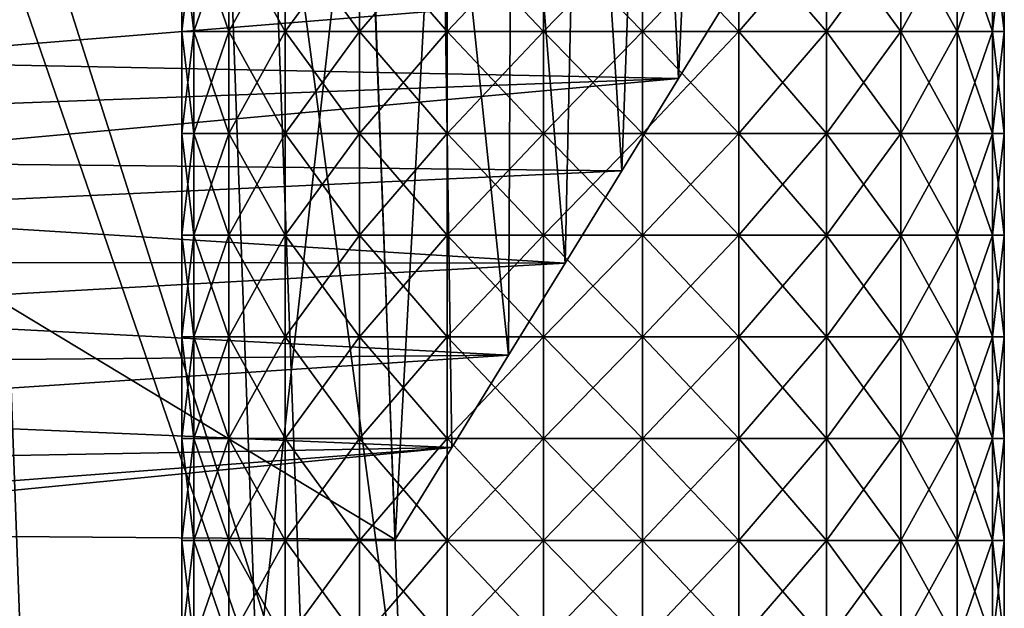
# Model space of a CAD drawing. Header units: millimetres. Extents: x -350 to 350, y 0 to 877.
# Tile 25 of 63: x 249 to 291, y 49 to 74. Entities that reach past the tile are written whole.
import ezdxf

# ---------------------------------------------------------------- set-up
doc = ezdxf.new("R2010")
doc.units = ezdxf.units.MM
doc.header["$LTSCALE"] = 41.718519
for name, color, linetype in [('31', 7, 'CONTINUOUS'), ('36', 7, 'CONTINUOUS'), ('37', 7, 'CONTINUOUS'), ('4', 7, 'CONTINUOUS'), ('5', 7, 'CONTINUOUS'), ('67', 7, 'CONTINUOUS'), ('68', 7, 'CONTINUOUS')]:
    doc.layers.add(name, color=color, linetype=linetype)

msp = doc.modelspace()

# ---------------------------------------------------------------- linework, layer by layer
at = {"layer": '31', "linetype": 'Continuous'}
for points in [[(276.176, 98.273, -325.072), (278.9, 101.941, -285.792), (277.477, 71.524, -290.451), (276.176, 98.273, -325.072)], [(277.477, 71.524, -290.451), (278.9, 101.941, -285.792), (279.889, 75.444, -250.472), (277.477, 71.524, -290.451)], [(273.34, 94.605, -364.347), (276.176, 98.273, -325.072), (275.065, 67.605, -330.429), (273.34, 94.605, -364.347)], [(275.065, 67.605, -330.429), (276.176, 98.273, -325.072), (277.477, 71.524, -290.451), (275.065, 67.605, -330.429)], [(270.399, 90.937, -403.621), (273.34, 94.605, -364.347), (272.653, 63.686, -370.406), (270.399, 90.937, -403.621)], [(272.653, 63.686, -370.406), (273.34, 94.605, -364.347), (275.065, 67.605, -330.429), (272.653, 63.686, -370.406)], [(267.361, 87.269, -442.899), (270.399, 90.937, -403.621), (270.242, 59.766, -410.383), (267.361, 87.269, -442.899)], [(270.242, 59.766, -410.383), (270.399, 90.937, -403.621), (272.653, 63.686, -370.406), (270.242, 59.766, -410.383)], [(264.224, 83.875, -482.118), (267.361, 87.269, -442.899), (265.418, 51.928, -490.333), (264.224, 83.875, -482.118)], [(265.418, 51.928, -490.333), (267.361, 87.269, -442.899), (267.83, 55.847, -450.358), (265.418, 51.928, -490.333)], [(267.83, 55.847, -450.358), (267.361, 87.269, -442.899), (270.242, 59.766, -410.383), (267.83, 55.847, -450.358)]]:
    msp.add_3dface(points, dxfattribs=at)
at = {"layer": '36', "linetype": 'Continuous'}
for points in [[(264.224, 83.875, -482.118), (229.675, 73.515, -481.723), (228.934, 94.731, -476.335), (264.224, 83.875, -482.118)], [(264.224, 83.875, -482.118), (265.418, 51.928, -490.333), (229.675, 73.515, -481.723), (264.224, 83.875, -482.118)], [(265.418, 51.928, -490.333), (230.454, 52.197, -487.593), (229.675, 73.515, -481.723), (265.418, 51.928, -490.333)]]:
    msp.add_3dface(points, dxfattribs=at)
at = {"layer": '37', "linetype": 'Continuous'}
for points in [[(277.477, 71.524, -290.451), (279.889, 75.444, -250.472), (240.757, 72.262, -282.923), (277.477, 71.524, -290.451)], [(279.889, 75.444, -250.472), (241.853, 74.396, -261.156), (240.757, 72.262, -282.923), (279.889, 75.444, -250.472)], [(277.477, 71.524, -290.451), (240.757, 72.262, -282.923), (239.661, 70.128, -304.69), (277.477, 71.524, -290.451)], [(275.065, 67.605, -330.429), (277.477, 71.524, -290.451), (238.566, 67.994, -326.456), (275.065, 67.605, -330.429)], [(277.477, 71.524, -290.451), (239.661, 70.128, -304.69), (238.566, 67.994, -326.456), (277.477, 71.524, -290.451)], [(275.065, 67.605, -330.429), (238.566, 67.994, -326.456), (237.47, 65.861, -348.223), (275.065, 67.605, -330.429)], [(272.653, 63.686, -370.406), (275.065, 67.605, -330.429), (237.47, 65.861, -348.223), (272.653, 63.686, -370.406)], [(272.653, 63.686, -370.406), (237.47, 65.861, -348.223), (236.374, 63.727, -369.989), (272.653, 63.686, -370.406)], [(272.653, 63.686, -370.406), (236.374, 63.727, -369.989), (235.278, 61.593, -391.756), (272.653, 63.686, -370.406)], [(270.242, 59.766, -410.383), (272.653, 63.686, -370.406), (235.278, 61.593, -391.756), (270.242, 59.766, -410.383)], [(270.242, 59.766, -410.383), (235.278, 61.593, -391.756), (234.182, 59.459, -413.523), (270.242, 59.766, -410.383)], [(267.83, 55.847, -450.358), (270.242, 59.766, -410.383), (233.087, 57.325, -435.29), (267.83, 55.847, -450.358)], [(270.242, 59.766, -410.383), (234.182, 59.459, -413.523), (233.087, 57.325, -435.29), (270.242, 59.766, -410.383)], [(267.83, 55.847, -450.358), (233.087, 57.325, -435.29), (231.991, 55.191, -457.056), (267.83, 55.847, -450.358)], [(265.418, 51.928, -490.333), (267.83, 55.847, -450.358), (230.454, 52.197, -487.593), (265.418, 51.928, -490.333)], [(267.83, 55.847, -450.358), (230.895, 53.057, -478.823), (230.454, 52.197, -487.593), (267.83, 55.847, -450.358)], [(267.83, 55.847, -450.358), (231.991, 55.191, -457.056), (230.895, 53.057, -478.823), (267.83, 55.847, -450.358)]]:
    msp.add_3dface(points, dxfattribs=at)
at = {"layer": '4', "linetype": 'Continuous'}
msp.add_3dface([(248.073, 85.518, -497.935), (249.654, 42.84, -509.734), (236.855, 44.779, -504.708), (248.073, 85.518, -497.935)], dxfattribs=at)
at = {"layer": '5', "linetype": 'Continuous'}
for points in [[(257.876, 91.947, -464.744), (245.321, 87.227, -461.52), (259.534, 46.031, -476.863), (257.876, 91.947, -464.744)], [(257.876, 91.947, -464.744), (259.534, 46.031, -476.863), (264.134, 86.943, -478.324), (257.876, 91.947, -464.744)], [(245.321, 87.227, -461.52), (246.9, 43.666, -473.105), (259.534, 46.031, -476.863), (245.321, 87.227, -461.52)], [(264.134, 86.943, -478.324), (259.534, 46.031, -476.863), (265.724, 43.538, -490.086), (264.134, 86.943, -478.324)], [(264.134, 86.943, -478.324), (265.724, 43.538, -490.086), (259.999, 86.232, -491.606), (264.134, 86.943, -478.324)], [(248.073, 85.518, -497.935), (259.999, 86.232, -491.606), (261.587, 43.205, -503.427), (248.073, 85.518, -497.935)], [(259.999, 86.232, -491.606), (265.724, 43.538, -490.086), (261.587, 43.205, -503.427), (259.999, 86.232, -491.606)], [(249.654, 42.84, -509.734), (248.073, 85.518, -497.935), (261.587, 43.205, -503.427), (249.654, 42.84, -509.734)]]:
    msp.add_3dface(points, dxfattribs=at)
at = {"layer": '67', "linetype": 'Continuous'}
for points in [[(256.853, 73.522, -27.474), (256.344, 73.522, -23.286), (256.853, 77.847, -27.474), (256.853, 73.522, -27.474)], [(256.853, 77.847, -27.474), (256.344, 73.522, -23.286), (256.344, 77.847, -23.286), (256.853, 77.847, -27.474)], [(258.349, 73.522, -31.419), (256.853, 73.522, -27.474), (258.349, 77.847, -31.419), (258.349, 73.522, -31.419)], [(258.349, 77.847, -31.419), (256.853, 73.522, -27.474), (256.853, 77.847, -27.474), (258.349, 77.847, -31.419)], [(260.745, 73.522, -34.891), (258.349, 73.522, -31.419), (260.745, 77.847, -34.891), (260.745, 73.522, -34.891)], [(260.745, 77.847, -34.891), (258.349, 73.522, -31.419), (258.349, 77.847, -31.419), (260.745, 77.847, -34.891)], [(263.903, 73.522, -37.689), (260.745, 73.522, -34.891), (263.903, 77.847, -37.689), (263.903, 73.522, -37.689)], [(263.903, 77.847, -37.689), (260.745, 73.522, -34.891), (260.745, 77.847, -34.891), (263.903, 77.847, -37.689)], [(267.639, 73.522, -39.649), (263.903, 73.522, -37.689), (267.639, 77.847, -39.649), (267.639, 73.522, -39.649)], [(267.639, 77.847, -39.649), (263.903, 73.522, -37.689), (263.903, 77.847, -37.689), (267.639, 77.847, -39.649)], [(271.735, 73.522, -40.659), (267.639, 73.522, -39.649), (271.735, 77.847, -40.659), (271.735, 73.522, -40.659)], [(271.735, 77.847, -40.659), (267.639, 73.522, -39.649), (267.639, 77.847, -39.649), (271.735, 77.847, -40.659)], [(275.954, 73.522, -40.659), (271.735, 73.522, -40.659), (275.954, 77.847, -40.659), (275.954, 73.522, -40.659)], [(275.954, 77.847, -40.659), (271.735, 73.522, -40.659), (271.735, 77.847, -40.659), (275.954, 77.847, -40.659)], [(280.05, 73.522, -39.649), (275.954, 73.522, -40.659), (280.05, 77.847, -39.649), (280.05, 73.522, -39.649)], [(280.05, 77.847, -39.649), (275.954, 73.522, -40.659), (275.954, 77.847, -40.659), (280.05, 77.847, -39.649)], [(283.785, 73.522, -37.689), (280.05, 73.522, -39.649), (283.785, 77.847, -37.689), (283.785, 73.522, -37.689)], [(283.785, 77.847, -37.689), (280.05, 73.522, -39.649), (280.05, 77.847, -39.649), (283.785, 77.847, -37.689)], [(286.943, 73.522, -34.891), (283.785, 73.522, -37.689), (286.943, 77.847, -34.891), (286.943, 73.522, -34.891)], [(286.943, 77.847, -34.891), (283.785, 73.522, -37.689), (283.785, 77.847, -37.689), (286.943, 77.847, -34.891)], [(289.34, 73.522, -31.419), (286.943, 73.522, -34.891), (289.34, 77.847, -31.419), (289.34, 73.522, -31.419)], [(289.34, 77.847, -31.419), (286.943, 73.522, -34.891), (286.943, 77.847, -34.891), (289.34, 77.847, -31.419)], [(290.836, 73.522, -27.474), (289.34, 73.522, -31.419), (290.836, 77.847, -27.474), (290.836, 73.522, -27.474)], [(290.836, 77.847, -27.474), (289.34, 73.522, -31.419), (289.34, 77.847, -31.419), (290.836, 77.847, -27.474)], [(291.344, 73.522, -23.286), (290.836, 73.522, -27.474), (291.344, 77.847, -23.286), (291.344, 73.522, -23.286)], [(291.344, 77.847, -23.286), (290.836, 73.522, -27.474), (290.836, 77.847, -27.474), (291.344, 77.847, -23.286)], [(256.853, 69.197, -27.474), (256.344, 69.197, -23.286), (256.853, 73.522, -27.474), (256.853, 69.197, -27.474)], [(256.853, 73.522, -27.474), (256.344, 69.197, -23.286), (256.344, 73.522, -23.286), (256.853, 73.522, -27.474)], [(258.349, 69.197, -31.419), (256.853, 69.197, -27.474), (258.349, 73.522, -31.419), (258.349, 69.197, -31.419)], [(258.349, 73.522, -31.419), (256.853, 69.197, -27.474), (256.853, 73.522, -27.474), (258.349, 73.522, -31.419)], [(260.745, 69.197, -34.891), (258.349, 69.197, -31.419), (260.745, 73.522, -34.891), (260.745, 69.197, -34.891)], [(260.745, 73.522, -34.891), (258.349, 69.197, -31.419), (258.349, 73.522, -31.419), (260.745, 73.522, -34.891)], [(263.903, 69.197, -37.689), (260.745, 69.197, -34.891), (263.903, 73.522, -37.689), (263.903, 69.197, -37.689)], [(263.903, 73.522, -37.689), (260.745, 69.197, -34.891), (260.745, 73.522, -34.891), (263.903, 73.522, -37.689)], [(267.639, 69.197, -39.649), (263.903, 69.197, -37.689), (267.639, 73.522, -39.649), (267.639, 69.197, -39.649)], [(267.639, 73.522, -39.649), (263.903, 69.197, -37.689), (263.903, 73.522, -37.689), (267.639, 73.522, -39.649)], [(271.735, 69.197, -40.659), (267.639, 69.197, -39.649), (271.735, 73.522, -40.659), (271.735, 69.197, -40.659)], [(271.735, 73.522, -40.659), (267.639, 69.197, -39.649), (267.639, 73.522, -39.649), (271.735, 73.522, -40.659)], [(275.954, 69.197, -40.659), (271.735, 69.197, -40.659), (275.954, 73.522, -40.659), (275.954, 69.197, -40.659)], [(275.954, 73.522, -40.659), (271.735, 69.197, -40.659), (271.735, 73.522, -40.659), (275.954, 73.522, -40.659)], [(280.05, 69.197, -39.649), (275.954, 69.197, -40.659), (280.05, 73.522, -39.649), (280.05, 69.197, -39.649)], [(280.05, 73.522, -39.649), (275.954, 69.197, -40.659), (275.954, 73.522, -40.659), (280.05, 73.522, -39.649)], [(283.785, 69.197, -37.689), (280.05, 69.197, -39.649), (283.785, 73.522, -37.689), (283.785, 69.197, -37.689)], [(283.785, 73.522, -37.689), (280.05, 69.197, -39.649), (280.05, 73.522, -39.649), (283.785, 73.522, -37.689)], [(286.943, 69.197, -34.891), (283.785, 69.197, -37.689), (286.943, 73.522, -34.891), (286.943, 69.197, -34.891)], [(286.943, 73.522, -34.891), (283.785, 69.197, -37.689), (283.785, 73.522, -37.689), (286.943, 73.522, -34.891)], [(289.34, 69.197, -31.419), (286.943, 69.197, -34.891), (289.34, 73.522, -31.419), (289.34, 69.197, -31.419)], [(289.34, 73.522, -31.419), (286.943, 69.197, -34.891), (286.943, 73.522, -34.891), (289.34, 73.522, -31.419)], [(290.836, 69.197, -27.474), (289.34, 69.197, -31.419), (290.836, 73.522, -27.474), (290.836, 69.197, -27.474)], [(290.836, 73.522, -27.474), (289.34, 69.197, -31.419), (289.34, 73.522, -31.419), (290.836, 73.522, -27.474)], [(291.344, 69.197, -23.286), (290.836, 69.197, -27.474), (291.344, 73.522, -23.286), (291.344, 69.197, -23.286)], [(291.344, 73.522, -23.286), (290.836, 69.197, -27.474), (290.836, 73.522, -27.474), (291.344, 73.522, -23.286)], [(256.853, 64.872, -27.474), (256.344, 64.872, -23.286), (256.853, 69.197, -27.474), (256.853, 64.872, -27.474)], [(256.853, 69.197, -27.474), (256.344, 64.872, -23.286), (256.344, 69.197, -23.286), (256.853, 69.197, -27.474)], [(258.349, 64.872, -31.419), (256.853, 64.872, -27.474), (258.349, 69.197, -31.419), (258.349, 64.872, -31.419)], [(258.349, 69.197, -31.419), (256.853, 64.872, -27.474), (256.853, 69.197, -27.474), (258.349, 69.197, -31.419)], [(260.745, 64.872, -34.891), (258.349, 64.872, -31.419), (260.745, 69.197, -34.891), (260.745, 64.872, -34.891)], [(260.745, 69.197, -34.891), (258.349, 64.872, -31.419), (258.349, 69.197, -31.419), (260.745, 69.197, -34.891)], [(263.903, 64.872, -37.689), (260.745, 64.872, -34.891), (263.903, 69.197, -37.689), (263.903, 64.872, -37.689)], [(263.903, 69.197, -37.689), (260.745, 64.872, -34.891), (260.745, 69.197, -34.891), (263.903, 69.197, -37.689)], [(267.639, 64.872, -39.649), (263.903, 64.872, -37.689), (267.639, 69.197, -39.649), (267.639, 64.872, -39.649)], [(267.639, 69.197, -39.649), (263.903, 64.872, -37.689), (263.903, 69.197, -37.689), (267.639, 69.197, -39.649)], [(271.735, 64.872, -40.659), (267.639, 64.872, -39.649), (271.735, 69.197, -40.659), (271.735, 64.872, -40.659)], [(271.735, 69.197, -40.659), (267.639, 64.872, -39.649), (267.639, 69.197, -39.649), (271.735, 69.197, -40.659)], [(275.954, 64.872, -40.659), (271.735, 64.872, -40.659), (275.954, 69.197, -40.659), (275.954, 64.872, -40.659)], [(275.954, 69.197, -40.659), (271.735, 64.872, -40.659), (271.735, 69.197, -40.659), (275.954, 69.197, -40.659)], [(280.05, 64.872, -39.649), (275.954, 64.872, -40.659), (280.05, 69.197, -39.649), (280.05, 64.872, -39.649)], [(280.05, 69.197, -39.649), (275.954, 64.872, -40.659), (275.954, 69.197, -40.659), (280.05, 69.197, -39.649)], [(283.785, 64.872, -37.689), (280.05, 64.872, -39.649), (283.785, 69.197, -37.689), (283.785, 64.872, -37.689)], [(283.785, 69.197, -37.689), (280.05, 64.872, -39.649), (280.05, 69.197, -39.649), (283.785, 69.197, -37.689)], [(286.943, 64.872, -34.891), (283.785, 64.872, -37.689), (286.943, 69.197, -34.891), (286.943, 64.872, -34.891)], [(286.943, 69.197, -34.891), (283.785, 64.872, -37.689), (283.785, 69.197, -37.689), (286.943, 69.197, -34.891)], [(289.34, 64.872, -31.419), (286.943, 64.872, -34.891), (289.34, 69.197, -31.419), (289.34, 64.872, -31.419)], [(289.34, 69.197, -31.419), (286.943, 64.872, -34.891), (286.943, 69.197, -34.891), (289.34, 69.197, -31.419)], [(290.836, 64.872, -27.474), (289.34, 64.872, -31.419), (290.836, 69.197, -27.474), (290.836, 64.872, -27.474)], [(290.836, 69.197, -27.474), (289.34, 64.872, -31.419), (289.34, 69.197, -31.419), (290.836, 69.197, -27.474)], [(291.344, 64.872, -23.286), (290.836, 64.872, -27.474), (291.344, 69.197, -23.286), (291.344, 64.872, -23.286)], [(291.344, 69.197, -23.286), (290.836, 64.872, -27.474), (290.836, 69.197, -27.474), (291.344, 69.197, -23.286)], [(256.853, 60.547, -27.474), (256.344, 60.547, -23.286), (256.853, 64.872, -27.474), (256.853, 60.547, -27.474)], [(256.853, 64.872, -27.474), (256.344, 60.547, -23.286), (256.344, 64.872, -23.286), (256.853, 64.872, -27.474)], [(258.349, 60.547, -31.419), (256.853, 60.547, -27.474), (258.349, 64.872, -31.419), (258.349, 60.547, -31.419)], [(258.349, 64.872, -31.419), (256.853, 60.547, -27.474), (256.853, 64.872, -27.474), (258.349, 64.872, -31.419)], [(260.745, 60.547, -34.891), (258.349, 60.547, -31.419), (260.745, 64.872, -34.891), (260.745, 60.547, -34.891)], [(260.745, 64.872, -34.891), (258.349, 60.547, -31.419), (258.349, 64.872, -31.419), (260.745, 64.872, -34.891)], [(263.903, 60.547, -37.689), (260.745, 60.547, -34.891), (263.903, 64.872, -37.689), (263.903, 60.547, -37.689)], [(263.903, 64.872, -37.689), (260.745, 60.547, -34.891), (260.745, 64.872, -34.891), (263.903, 64.872, -37.689)], [(267.639, 60.547, -39.649), (263.903, 60.547, -37.689), (267.639, 64.872, -39.649), (267.639, 60.547, -39.649)], [(267.639, 64.872, -39.649), (263.903, 60.547, -37.689), (263.903, 64.872, -37.689), (267.639, 64.872, -39.649)], [(271.735, 60.547, -40.659), (267.639, 60.547, -39.649), (271.735, 64.872, -40.659), (271.735, 60.547, -40.659)], [(271.735, 64.872, -40.659), (267.639, 60.547, -39.649), (267.639, 64.872, -39.649), (271.735, 64.872, -40.659)], [(275.954, 60.547, -40.659), (271.735, 60.547, -40.659), (275.954, 64.872, -40.659), (275.954, 60.547, -40.659)], [(275.954, 64.872, -40.659), (271.735, 60.547, -40.659), (271.735, 64.872, -40.659), (275.954, 64.872, -40.659)], [(280.05, 60.547, -39.649), (275.954, 60.547, -40.659), (280.05, 64.872, -39.649), (280.05, 60.547, -39.649)], [(280.05, 64.872, -39.649), (275.954, 60.547, -40.659), (275.954, 64.872, -40.659), (280.05, 64.872, -39.649)], [(283.785, 60.547, -37.689), (280.05, 60.547, -39.649), (283.785, 64.872, -37.689), (283.785, 60.547, -37.689)], [(283.785, 64.872, -37.689), (280.05, 60.547, -39.649), (280.05, 64.872, -39.649), (283.785, 64.872, -37.689)], [(286.943, 60.547, -34.891), (283.785, 60.547, -37.689), (286.943, 64.872, -34.891), (286.943, 60.547, -34.891)], [(286.943, 64.872, -34.891), (283.785, 60.547, -37.689), (283.785, 64.872, -37.689), (286.943, 64.872, -34.891)], [(289.34, 60.547, -31.419), (286.943, 60.547, -34.891), (289.34, 64.872, -31.419), (289.34, 60.547, -31.419)], [(289.34, 64.872, -31.419), (286.943, 60.547, -34.891), (286.943, 64.872, -34.891), (289.34, 64.872, -31.419)], [(290.836, 60.547, -27.474), (289.34, 60.547, -31.419), (290.836, 64.872, -27.474), (290.836, 60.547, -27.474)], [(290.836, 64.872, -27.474), (289.34, 60.547, -31.419), (289.34, 64.872, -31.419), (290.836, 64.872, -27.474)], [(291.344, 60.547, -23.286), (290.836, 60.547, -27.474), (291.344, 64.872, -23.286), (291.344, 60.547, -23.286)], [(291.344, 64.872, -23.286), (290.836, 60.547, -27.474), (290.836, 64.872, -27.474), (291.344, 64.872, -23.286)], [(256.853, 56.222, -27.474), (256.344, 56.222, -23.286), (256.853, 60.547, -27.474), (256.853, 56.222, -27.474)], [(256.853, 60.547, -27.474), (256.344, 56.222, -23.286), (256.344, 60.547, -23.286), (256.853, 60.547, -27.474)], [(258.349, 56.222, -31.419), (256.853, 56.222, -27.474), (258.349, 60.547, -31.419), (258.349, 56.222, -31.419)], [(258.349, 60.547, -31.419), (256.853, 56.222, -27.474), (256.853, 60.547, -27.474), (258.349, 60.547, -31.419)], [(260.745, 56.222, -34.891), (258.349, 56.222, -31.419), (260.745, 60.547, -34.891), (260.745, 56.222, -34.891)], [(260.745, 60.547, -34.891), (258.349, 56.222, -31.419), (258.349, 60.547, -31.419), (260.745, 60.547, -34.891)], [(263.903, 56.222, -37.689), (260.745, 56.222, -34.891), (263.903, 60.547, -37.689), (263.903, 56.222, -37.689)], [(263.903, 60.547, -37.689), (260.745, 56.222, -34.891), (260.745, 60.547, -34.891), (263.903, 60.547, -37.689)], [(267.639, 56.222, -39.649), (263.903, 56.222, -37.689), (267.639, 60.547, -39.649), (267.639, 56.222, -39.649)], [(267.639, 60.547, -39.649), (263.903, 56.222, -37.689), (263.903, 60.547, -37.689), (267.639, 60.547, -39.649)], [(271.735, 56.222, -40.659), (267.639, 56.222, -39.649), (271.735, 60.547, -40.659), (271.735, 56.222, -40.659)], [(271.735, 60.547, -40.659), (267.639, 56.222, -39.649), (267.639, 60.547, -39.649), (271.735, 60.547, -40.659)], [(275.954, 56.222, -40.659), (271.735, 56.222, -40.659), (275.954, 60.547, -40.659), (275.954, 56.222, -40.659)], [(275.954, 60.547, -40.659), (271.735, 56.222, -40.659), (271.735, 60.547, -40.659), (275.954, 60.547, -40.659)], [(280.05, 56.222, -39.649), (275.954, 56.222, -40.659), (280.05, 60.547, -39.649), (280.05, 56.222, -39.649)], [(280.05, 60.547, -39.649), (275.954, 56.222, -40.659), (275.954, 60.547, -40.659), (280.05, 60.547, -39.649)], [(283.785, 56.222, -37.689), (280.05, 56.222, -39.649), (283.785, 60.547, -37.689), (283.785, 56.222, -37.689)], [(283.785, 60.547, -37.689), (280.05, 56.222, -39.649), (280.05, 60.547, -39.649), (283.785, 60.547, -37.689)], [(286.943, 56.222, -34.891), (283.785, 56.222, -37.689), (286.943, 60.547, -34.891), (286.943, 56.222, -34.891)], [(286.943, 60.547, -34.891), (283.785, 56.222, -37.689), (283.785, 60.547, -37.689), (286.943, 60.547, -34.891)], [(289.34, 56.222, -31.419), (286.943, 56.222, -34.891), (289.34, 60.547, -31.419), (289.34, 56.222, -31.419)], [(289.34, 60.547, -31.419), (286.943, 56.222, -34.891), (286.943, 60.547, -34.891), (289.34, 60.547, -31.419)], [(290.836, 56.222, -27.474), (289.34, 56.222, -31.419), (290.836, 60.547, -27.474), (290.836, 56.222, -27.474)], [(290.836, 60.547, -27.474), (289.34, 56.222, -31.419), (289.34, 60.547, -31.419), (290.836, 60.547, -27.474)], [(291.344, 56.222, -23.286), (290.836, 56.222, -27.474), (291.344, 60.547, -23.286), (291.344, 56.222, -23.286)], [(291.344, 60.547, -23.286), (290.836, 56.222, -27.474), (290.836, 60.547, -27.474), (291.344, 60.547, -23.286)], [(256.853, 51.897, -27.474), (256.344, 51.897, -23.286), (256.853, 56.222, -27.474), (256.853, 51.897, -27.474)], [(256.853, 56.222, -27.474), (256.344, 51.897, -23.286), (256.344, 56.222, -23.286), (256.853, 56.222, -27.474)], [(258.349, 51.897, -31.419), (256.853, 51.897, -27.474), (258.349, 56.222, -31.419), (258.349, 51.897, -31.419)], [(258.349, 56.222, -31.419), (256.853, 51.897, -27.474), (256.853, 56.222, -27.474), (258.349, 56.222, -31.419)], [(260.745, 51.897, -34.891), (258.349, 51.897, -31.419), (260.745, 56.222, -34.891), (260.745, 51.897, -34.891)], [(260.745, 56.222, -34.891), (258.349, 51.897, -31.419), (258.349, 56.222, -31.419), (260.745, 56.222, -34.891)], [(263.903, 51.897, -37.689), (260.745, 51.897, -34.891), (263.903, 56.222, -37.689), (263.903, 51.897, -37.689)], [(263.903, 56.222, -37.689), (260.745, 51.897, -34.891), (260.745, 56.222, -34.891), (263.903, 56.222, -37.689)], [(267.639, 51.897, -39.649), (263.903, 51.897, -37.689), (267.639, 56.222, -39.649), (267.639, 51.897, -39.649)], [(267.639, 56.222, -39.649), (263.903, 51.897, -37.689), (263.903, 56.222, -37.689), (267.639, 56.222, -39.649)], [(271.735, 51.897, -40.659), (267.639, 51.897, -39.649), (271.735, 56.222, -40.659), (271.735, 51.897, -40.659)], [(271.735, 56.222, -40.659), (267.639, 51.897, -39.649), (267.639, 56.222, -39.649), (271.735, 56.222, -40.659)], [(275.954, 51.897, -40.659), (271.735, 51.897, -40.659), (275.954, 56.222, -40.659), (275.954, 51.897, -40.659)], [(275.954, 56.222, -40.659), (271.735, 51.897, -40.659), (271.735, 56.222, -40.659), (275.954, 56.222, -40.659)], [(280.05, 51.897, -39.649), (275.954, 51.897, -40.659), (280.05, 56.222, -39.649), (280.05, 51.897, -39.649)], [(280.05, 56.222, -39.649), (275.954, 51.897, -40.659), (275.954, 56.222, -40.659), (280.05, 56.222, -39.649)], [(283.785, 51.897, -37.689), (280.05, 51.897, -39.649), (283.785, 56.222, -37.689), (283.785, 51.897, -37.689)], [(283.785, 56.222, -37.689), (280.05, 51.897, -39.649), (280.05, 56.222, -39.649), (283.785, 56.222, -37.689)], [(286.943, 51.897, -34.891), (283.785, 51.897, -37.689), (286.943, 56.222, -34.891), (286.943, 51.897, -34.891)], [(286.943, 56.222, -34.891), (283.785, 51.897, -37.689), (283.785, 56.222, -37.689), (286.943, 56.222, -34.891)], [(289.34, 51.897, -31.419), (286.943, 51.897, -34.891), (289.34, 56.222, -31.419), (289.34, 51.897, -31.419)], [(289.34, 56.222, -31.419), (286.943, 51.897, -34.891), (286.943, 56.222, -34.891), (289.34, 56.222, -31.419)], [(290.836, 51.897, -27.474), (289.34, 51.897, -31.419), (290.836, 56.222, -27.474), (290.836, 51.897, -27.474)], [(290.836, 56.222, -27.474), (289.34, 51.897, -31.419), (289.34, 56.222, -31.419), (290.836, 56.222, -27.474)], [(291.344, 51.897, -23.286), (290.836, 51.897, -27.474), (291.344, 56.222, -23.286), (291.344, 51.897, -23.286)], [(291.344, 56.222, -23.286), (290.836, 51.897, -27.474), (290.836, 56.222, -27.474), (291.344, 56.222, -23.286)], [(256.853, 47.572, -27.474), (256.344, 47.572, -23.286), (256.853, 51.897, -27.474), (256.853, 47.572, -27.474)], [(256.853, 51.897, -27.474), (256.344, 47.572, -23.286), (256.344, 51.897, -23.286), (256.853, 51.897, -27.474)], [(258.349, 47.572, -31.419), (256.853, 47.572, -27.474), (258.349, 51.897, -31.419), (258.349, 47.572, -31.419)], [(258.349, 51.897, -31.419), (256.853, 47.572, -27.474), (256.853, 51.897, -27.474), (258.349, 51.897, -31.419)], [(260.745, 47.572, -34.891), (258.349, 47.572, -31.419), (260.745, 51.897, -34.891), (260.745, 47.572, -34.891)], [(260.745, 51.897, -34.891), (258.349, 47.572, -31.419), (258.349, 51.897, -31.419), (260.745, 51.897, -34.891)], [(263.903, 47.572, -37.689), (260.745, 47.572, -34.891), (263.903, 51.897, -37.689), (263.903, 47.572, -37.689)], [(263.903, 51.897, -37.689), (260.745, 47.572, -34.891), (260.745, 51.897, -34.891), (263.903, 51.897, -37.689)], [(267.639, 47.572, -39.649), (263.903, 47.572, -37.689), (267.639, 51.897, -39.649), (267.639, 47.572, -39.649)], [(267.639, 51.897, -39.649), (263.903, 47.572, -37.689), (263.903, 51.897, -37.689), (267.639, 51.897, -39.649)], [(271.735, 47.572, -40.659), (267.639, 47.572, -39.649), (271.735, 51.897, -40.659), (271.735, 47.572, -40.659)], [(271.735, 51.897, -40.659), (267.639, 47.572, -39.649), (267.639, 51.897, -39.649), (271.735, 51.897, -40.659)], [(275.954, 47.572, -40.659), (271.735, 47.572, -40.659), (275.954, 51.897, -40.659), (275.954, 47.572, -40.659)], [(275.954, 51.897, -40.659), (271.735, 47.572, -40.659), (271.735, 51.897, -40.659), (275.954, 51.897, -40.659)], [(280.05, 47.572, -39.649), (275.954, 47.572, -40.659), (280.05, 51.897, -39.649), (280.05, 47.572, -39.649)], [(280.05, 51.897, -39.649), (275.954, 47.572, -40.659), (275.954, 51.897, -40.659), (280.05, 51.897, -39.649)], [(283.785, 47.572, -37.689), (280.05, 47.572, -39.649), (283.785, 51.897, -37.689), (283.785, 47.572, -37.689)], [(283.785, 51.897, -37.689), (280.05, 47.572, -39.649), (280.05, 51.897, -39.649), (283.785, 51.897, -37.689)], [(286.943, 47.572, -34.891), (283.785, 47.572, -37.689), (286.943, 51.897, -34.891), (286.943, 47.572, -34.891)], [(286.943, 51.897, -34.891), (283.785, 47.572, -37.689), (283.785, 51.897, -37.689), (286.943, 51.897, -34.891)], [(289.34, 47.572, -31.419), (286.943, 47.572, -34.891), (289.34, 51.897, -31.419), (289.34, 47.572, -31.419)], [(289.34, 51.897, -31.419), (286.943, 47.572, -34.891), (286.943, 51.897, -34.891), (289.34, 51.897, -31.419)], [(290.836, 47.572, -27.474), (289.34, 47.572, -31.419), (290.836, 51.897, -27.474), (290.836, 47.572, -27.474)], [(290.836, 51.897, -27.474), (289.34, 47.572, -31.419), (289.34, 51.897, -31.419), (290.836, 51.897, -27.474)], [(291.344, 47.572, -23.286), (290.836, 47.572, -27.474), (291.344, 51.897, -23.286), (291.344, 47.572, -23.286)], [(291.344, 51.897, -23.286), (290.836, 47.572, -27.474), (290.836, 51.897, -27.474), (291.344, 51.897, -23.286)]]:
    msp.add_3dface(points, dxfattribs=at)
at = {"layer": '68', "linetype": 'Continuous'}
for points in [[(256.344, 77.847, -23.286), (256.344, 73.522, -23.286), (256.853, 73.522, -19.098), (256.344, 77.847, -23.286)], [(256.344, 77.847, -23.286), (256.853, 73.522, -19.098), (256.853, 77.847, -19.098), (256.344, 77.847, -23.286)], [(256.853, 73.522, -19.098), (258.349, 73.522, -15.154), (256.853, 77.847, -19.098), (256.853, 73.522, -19.098)], [(256.853, 77.847, -19.098), (258.349, 73.522, -15.154), (258.349, 77.847, -15.154), (256.853, 77.847, -19.098)], [(258.349, 73.522, -15.154), (260.745, 73.522, -11.682), (258.349, 77.847, -15.154), (258.349, 73.522, -15.154)], [(258.349, 77.847, -15.154), (260.745, 73.522, -11.682), (260.745, 77.847, -11.682), (258.349, 77.847, -15.154)], [(260.745, 73.522, -11.682), (263.903, 73.522, -8.884), (260.745, 77.847, -11.682), (260.745, 73.522, -11.682)], [(260.745, 77.847, -11.682), (263.903, 73.522, -8.884), (263.903, 77.847, -8.884), (260.745, 77.847, -11.682)], [(263.903, 73.522, -8.884), (267.639, 73.522, -6.924), (263.903, 77.847, -8.884), (263.903, 73.522, -8.884)], [(263.903, 77.847, -8.884), (267.639, 73.522, -6.924), (267.639, 77.847, -6.924), (263.903, 77.847, -8.884)], [(267.639, 73.522, -6.924), (271.735, 73.522, -5.914), (267.639, 77.847, -6.924), (267.639, 73.522, -6.924)], [(267.639, 77.847, -6.924), (271.735, 73.522, -5.914), (271.735, 77.847, -5.914), (267.639, 77.847, -6.924)], [(271.735, 73.522, -5.914), (275.954, 73.522, -5.914), (271.735, 77.847, -5.914), (271.735, 73.522, -5.914)], [(271.735, 77.847, -5.914), (275.954, 73.522, -5.914), (275.954, 77.847, -5.914), (271.735, 77.847, -5.914)], [(275.954, 73.522, -5.914), (280.05, 73.522, -6.924), (275.954, 77.847, -5.914), (275.954, 73.522, -5.914)], [(275.954, 77.847, -5.914), (280.05, 73.522, -6.924), (280.05, 77.847, -6.924), (275.954, 77.847, -5.914)], [(280.05, 73.522, -6.924), (283.785, 73.522, -8.884), (280.05, 77.847, -6.924), (280.05, 73.522, -6.924)], [(280.05, 77.847, -6.924), (283.785, 73.522, -8.884), (283.785, 77.847, -8.884), (280.05, 77.847, -6.924)], [(283.785, 73.522, -8.884), (286.943, 73.522, -11.682), (283.785, 77.847, -8.884), (283.785, 73.522, -8.884)], [(283.785, 77.847, -8.884), (286.943, 73.522, -11.682), (286.943, 77.847, -11.682), (283.785, 77.847, -8.884)], [(286.943, 73.522, -11.682), (289.34, 73.522, -15.154), (286.943, 77.847, -11.682), (286.943, 73.522, -11.682)], [(286.943, 77.847, -11.682), (289.34, 73.522, -15.154), (289.34, 77.847, -15.154), (286.943, 77.847, -11.682)], [(289.34, 73.522, -15.154), (290.836, 73.522, -19.098), (289.34, 77.847, -15.154), (289.34, 73.522, -15.154)], [(289.34, 77.847, -15.154), (290.836, 73.522, -19.098), (290.836, 77.847, -19.098), (289.34, 77.847, -15.154)], [(291.344, 73.522, -23.286), (291.344, 77.847, -23.286), (290.836, 77.847, -19.098), (291.344, 73.522, -23.286)], [(290.836, 73.522, -19.098), (291.344, 73.522, -23.286), (290.836, 77.847, -19.098), (290.836, 73.522, -19.098)], [(256.344, 73.522, -23.286), (256.344, 69.197, -23.286), (256.853, 69.197, -19.098), (256.344, 73.522, -23.286)], [(256.344, 73.522, -23.286), (256.853, 69.197, -19.098), (256.853, 73.522, -19.098), (256.344, 73.522, -23.286)], [(256.853, 69.197, -19.098), (258.349, 69.197, -15.154), (256.853, 73.522, -19.098), (256.853, 69.197, -19.098)], [(256.853, 73.522, -19.098), (258.349, 69.197, -15.154), (258.349, 73.522, -15.154), (256.853, 73.522, -19.098)], [(258.349, 69.197, -15.154), (260.745, 69.197, -11.682), (258.349, 73.522, -15.154), (258.349, 69.197, -15.154)], [(258.349, 73.522, -15.154), (260.745, 69.197, -11.682), (260.745, 73.522, -11.682), (258.349, 73.522, -15.154)], [(260.745, 69.197, -11.682), (263.903, 69.197, -8.884), (260.745, 73.522, -11.682), (260.745, 69.197, -11.682)], [(260.745, 73.522, -11.682), (263.903, 69.197, -8.884), (263.903, 73.522, -8.884), (260.745, 73.522, -11.682)], [(263.903, 69.197, -8.884), (267.639, 69.197, -6.924), (263.903, 73.522, -8.884), (263.903, 69.197, -8.884)], [(263.903, 73.522, -8.884), (267.639, 69.197, -6.924), (267.639, 73.522, -6.924), (263.903, 73.522, -8.884)], [(267.639, 69.197, -6.924), (271.735, 69.197, -5.914), (267.639, 73.522, -6.924), (267.639, 69.197, -6.924)], [(267.639, 73.522, -6.924), (271.735, 69.197, -5.914), (271.735, 73.522, -5.914), (267.639, 73.522, -6.924)], [(271.735, 69.197, -5.914), (275.954, 69.197, -5.914), (271.735, 73.522, -5.914), (271.735, 69.197, -5.914)], [(271.735, 73.522, -5.914), (275.954, 69.197, -5.914), (275.954, 73.522, -5.914), (271.735, 73.522, -5.914)], [(275.954, 69.197, -5.914), (280.05, 69.197, -6.924), (275.954, 73.522, -5.914), (275.954, 69.197, -5.914)], [(275.954, 73.522, -5.914), (280.05, 69.197, -6.924), (280.05, 73.522, -6.924), (275.954, 73.522, -5.914)], [(280.05, 69.197, -6.924), (283.785, 69.197, -8.884), (280.05, 73.522, -6.924), (280.05, 69.197, -6.924)], [(280.05, 73.522, -6.924), (283.785, 69.197, -8.884), (283.785, 73.522, -8.884), (280.05, 73.522, -6.924)], [(283.785, 69.197, -8.884), (286.943, 69.197, -11.682), (283.785, 73.522, -8.884), (283.785, 69.197, -8.884)], [(283.785, 73.522, -8.884), (286.943, 69.197, -11.682), (286.943, 73.522, -11.682), (283.785, 73.522, -8.884)], [(286.943, 69.197, -11.682), (289.34, 69.197, -15.154), (286.943, 73.522, -11.682), (286.943, 69.197, -11.682)], [(286.943, 73.522, -11.682), (289.34, 69.197, -15.154), (289.34, 73.522, -15.154), (286.943, 73.522, -11.682)], [(289.34, 69.197, -15.154), (290.836, 69.197, -19.098), (289.34, 73.522, -15.154), (289.34, 69.197, -15.154)], [(289.34, 73.522, -15.154), (290.836, 69.197, -19.098), (290.836, 73.522, -19.098), (289.34, 73.522, -15.154)], [(291.344, 69.197, -23.286), (291.344, 73.522, -23.286), (290.836, 73.522, -19.098), (291.344, 69.197, -23.286)], [(290.836, 69.197, -19.098), (291.344, 69.197, -23.286), (290.836, 73.522, -19.098), (290.836, 69.197, -19.098)], [(256.344, 69.197, -23.286), (256.344, 64.872, -23.286), (256.853, 64.872, -19.098), (256.344, 69.197, -23.286)], [(256.344, 69.197, -23.286), (256.853, 64.872, -19.098), (256.853, 69.197, -19.098), (256.344, 69.197, -23.286)], [(256.853, 64.872, -19.098), (258.349, 64.872, -15.154), (256.853, 69.197, -19.098), (256.853, 64.872, -19.098)], [(256.853, 69.197, -19.098), (258.349, 64.872, -15.154), (258.349, 69.197, -15.154), (256.853, 69.197, -19.098)], [(258.349, 64.872, -15.154), (260.745, 64.872, -11.682), (258.349, 69.197, -15.154), (258.349, 64.872, -15.154)], [(258.349, 69.197, -15.154), (260.745, 64.872, -11.682), (260.745, 69.197, -11.682), (258.349, 69.197, -15.154)], [(260.745, 64.872, -11.682), (263.903, 64.872, -8.884), (260.745, 69.197, -11.682), (260.745, 64.872, -11.682)], [(260.745, 69.197, -11.682), (263.903, 64.872, -8.884), (263.903, 69.197, -8.884), (260.745, 69.197, -11.682)], [(263.903, 64.872, -8.884), (267.639, 64.872, -6.924), (263.903, 69.197, -8.884), (263.903, 64.872, -8.884)], [(263.903, 69.197, -8.884), (267.639, 64.872, -6.924), (267.639, 69.197, -6.924), (263.903, 69.197, -8.884)], [(267.639, 64.872, -6.924), (271.735, 64.872, -5.914), (267.639, 69.197, -6.924), (267.639, 64.872, -6.924)], [(267.639, 69.197, -6.924), (271.735, 64.872, -5.914), (271.735, 69.197, -5.914), (267.639, 69.197, -6.924)], [(271.735, 64.872, -5.914), (275.954, 64.872, -5.914), (271.735, 69.197, -5.914), (271.735, 64.872, -5.914)], [(271.735, 69.197, -5.914), (275.954, 64.872, -5.914), (275.954, 69.197, -5.914), (271.735, 69.197, -5.914)], [(275.954, 64.872, -5.914), (280.05, 64.872, -6.924), (275.954, 69.197, -5.914), (275.954, 64.872, -5.914)], [(275.954, 69.197, -5.914), (280.05, 64.872, -6.924), (280.05, 69.197, -6.924), (275.954, 69.197, -5.914)], [(280.05, 64.872, -6.924), (283.785, 64.872, -8.884), (280.05, 69.197, -6.924), (280.05, 64.872, -6.924)], [(280.05, 69.197, -6.924), (283.785, 64.872, -8.884), (283.785, 69.197, -8.884), (280.05, 69.197, -6.924)], [(283.785, 64.872, -8.884), (286.943, 64.872, -11.682), (283.785, 69.197, -8.884), (283.785, 64.872, -8.884)], [(283.785, 69.197, -8.884), (286.943, 64.872, -11.682), (286.943, 69.197, -11.682), (283.785, 69.197, -8.884)], [(286.943, 64.872, -11.682), (289.34, 64.872, -15.154), (286.943, 69.197, -11.682), (286.943, 64.872, -11.682)], [(286.943, 69.197, -11.682), (289.34, 64.872, -15.154), (289.34, 69.197, -15.154), (286.943, 69.197, -11.682)], [(289.34, 64.872, -15.154), (290.836, 64.872, -19.098), (289.34, 69.197, -15.154), (289.34, 64.872, -15.154)], [(289.34, 69.197, -15.154), (290.836, 64.872, -19.098), (290.836, 69.197, -19.098), (289.34, 69.197, -15.154)], [(291.344, 64.872, -23.286), (291.344, 69.197, -23.286), (290.836, 69.197, -19.098), (291.344, 64.872, -23.286)], [(290.836, 64.872, -19.098), (291.344, 64.872, -23.286), (290.836, 69.197, -19.098), (290.836, 64.872, -19.098)], [(256.344, 64.872, -23.286), (256.344, 60.547, -23.286), (256.853, 60.547, -19.098), (256.344, 64.872, -23.286)], [(256.344, 64.872, -23.286), (256.853, 60.547, -19.098), (256.853, 64.872, -19.098), (256.344, 64.872, -23.286)], [(256.853, 60.547, -19.098), (258.349, 60.547, -15.154), (256.853, 64.872, -19.098), (256.853, 60.547, -19.098)], [(256.853, 64.872, -19.098), (258.349, 60.547, -15.154), (258.349, 64.872, -15.154), (256.853, 64.872, -19.098)], [(258.349, 60.547, -15.154), (260.745, 60.547, -11.682), (258.349, 64.872, -15.154), (258.349, 60.547, -15.154)], [(258.349, 64.872, -15.154), (260.745, 60.547, -11.682), (260.745, 64.872, -11.682), (258.349, 64.872, -15.154)], [(260.745, 60.547, -11.682), (263.903, 60.547, -8.884), (260.745, 64.872, -11.682), (260.745, 60.547, -11.682)], [(260.745, 64.872, -11.682), (263.903, 60.547, -8.884), (263.903, 64.872, -8.884), (260.745, 64.872, -11.682)], [(263.903, 60.547, -8.884), (267.639, 60.547, -6.924), (263.903, 64.872, -8.884), (263.903, 60.547, -8.884)], [(263.903, 64.872, -8.884), (267.639, 60.547, -6.924), (267.639, 64.872, -6.924), (263.903, 64.872, -8.884)], [(267.639, 60.547, -6.924), (271.735, 60.547, -5.914), (267.639, 64.872, -6.924), (267.639, 60.547, -6.924)], [(267.639, 64.872, -6.924), (271.735, 60.547, -5.914), (271.735, 64.872, -5.914), (267.639, 64.872, -6.924)], [(271.735, 60.547, -5.914), (275.954, 60.547, -5.914), (271.735, 64.872, -5.914), (271.735, 60.547, -5.914)], [(271.735, 64.872, -5.914), (275.954, 60.547, -5.914), (275.954, 64.872, -5.914), (271.735, 64.872, -5.914)], [(275.954, 60.547, -5.914), (280.05, 60.547, -6.924), (275.954, 64.872, -5.914), (275.954, 60.547, -5.914)], [(275.954, 64.872, -5.914), (280.05, 60.547, -6.924), (280.05, 64.872, -6.924), (275.954, 64.872, -5.914)], [(280.05, 60.547, -6.924), (283.785, 60.547, -8.884), (280.05, 64.872, -6.924), (280.05, 60.547, -6.924)], [(280.05, 64.872, -6.924), (283.785, 60.547, -8.884), (283.785, 64.872, -8.884), (280.05, 64.872, -6.924)], [(283.785, 60.547, -8.884), (286.943, 60.547, -11.682), (283.785, 64.872, -8.884), (283.785, 60.547, -8.884)], [(283.785, 64.872, -8.884), (286.943, 60.547, -11.682), (286.943, 64.872, -11.682), (283.785, 64.872, -8.884)], [(286.943, 60.547, -11.682), (289.34, 60.547, -15.154), (286.943, 64.872, -11.682), (286.943, 60.547, -11.682)], [(286.943, 64.872, -11.682), (289.34, 60.547, -15.154), (289.34, 64.872, -15.154), (286.943, 64.872, -11.682)], [(289.34, 60.547, -15.154), (290.836, 60.547, -19.098), (289.34, 64.872, -15.154), (289.34, 60.547, -15.154)], [(289.34, 64.872, -15.154), (290.836, 60.547, -19.098), (290.836, 64.872, -19.098), (289.34, 64.872, -15.154)], [(291.344, 60.547, -23.286), (291.344, 64.872, -23.286), (290.836, 64.872, -19.098), (291.344, 60.547, -23.286)], [(290.836, 60.547, -19.098), (291.344, 60.547, -23.286), (290.836, 64.872, -19.098), (290.836, 60.547, -19.098)], [(256.344, 60.547, -23.286), (256.344, 56.222, -23.286), (256.853, 56.222, -19.098), (256.344, 60.547, -23.286)], [(256.344, 60.547, -23.286), (256.853, 56.222, -19.098), (256.853, 60.547, -19.098), (256.344, 60.547, -23.286)], [(256.853, 56.222, -19.098), (258.349, 56.222, -15.154), (256.853, 60.547, -19.098), (256.853, 56.222, -19.098)], [(256.853, 60.547, -19.098), (258.349, 56.222, -15.154), (258.349, 60.547, -15.154), (256.853, 60.547, -19.098)], [(258.349, 56.222, -15.154), (260.745, 56.222, -11.682), (258.349, 60.547, -15.154), (258.349, 56.222, -15.154)], [(258.349, 60.547, -15.154), (260.745, 56.222, -11.682), (260.745, 60.547, -11.682), (258.349, 60.547, -15.154)], [(260.745, 56.222, -11.682), (263.903, 56.222, -8.884), (260.745, 60.547, -11.682), (260.745, 56.222, -11.682)], [(260.745, 60.547, -11.682), (263.903, 56.222, -8.884), (263.903, 60.547, -8.884), (260.745, 60.547, -11.682)], [(263.903, 56.222, -8.884), (267.639, 56.222, -6.924), (263.903, 60.547, -8.884), (263.903, 56.222, -8.884)], [(263.903, 60.547, -8.884), (267.639, 56.222, -6.924), (267.639, 60.547, -6.924), (263.903, 60.547, -8.884)], [(267.639, 56.222, -6.924), (271.735, 56.222, -5.914), (267.639, 60.547, -6.924), (267.639, 56.222, -6.924)], [(267.639, 60.547, -6.924), (271.735, 56.222, -5.914), (271.735, 60.547, -5.914), (267.639, 60.547, -6.924)], [(271.735, 56.222, -5.914), (275.954, 56.222, -5.914), (271.735, 60.547, -5.914), (271.735, 56.222, -5.914)], [(271.735, 60.547, -5.914), (275.954, 56.222, -5.914), (275.954, 60.547, -5.914), (271.735, 60.547, -5.914)], [(275.954, 56.222, -5.914), (280.05, 56.222, -6.924), (275.954, 60.547, -5.914), (275.954, 56.222, -5.914)], [(275.954, 60.547, -5.914), (280.05, 56.222, -6.924), (280.05, 60.547, -6.924), (275.954, 60.547, -5.914)], [(280.05, 56.222, -6.924), (283.785, 56.222, -8.884), (280.05, 60.547, -6.924), (280.05, 56.222, -6.924)], [(280.05, 60.547, -6.924), (283.785, 56.222, -8.884), (283.785, 60.547, -8.884), (280.05, 60.547, -6.924)], [(283.785, 56.222, -8.884), (286.943, 56.222, -11.682), (283.785, 60.547, -8.884), (283.785, 56.222, -8.884)], [(283.785, 60.547, -8.884), (286.943, 56.222, -11.682), (286.943, 60.547, -11.682), (283.785, 60.547, -8.884)], [(286.943, 56.222, -11.682), (289.34, 56.222, -15.154), (286.943, 60.547, -11.682), (286.943, 56.222, -11.682)], [(286.943, 60.547, -11.682), (289.34, 56.222, -15.154), (289.34, 60.547, -15.154), (286.943, 60.547, -11.682)], [(289.34, 56.222, -15.154), (290.836, 56.222, -19.098), (289.34, 60.547, -15.154), (289.34, 56.222, -15.154)], [(289.34, 60.547, -15.154), (290.836, 56.222, -19.098), (290.836, 60.547, -19.098), (289.34, 60.547, -15.154)], [(291.344, 56.222, -23.286), (291.344, 60.547, -23.286), (290.836, 60.547, -19.098), (291.344, 56.222, -23.286)], [(290.836, 56.222, -19.098), (291.344, 56.222, -23.286), (290.836, 60.547, -19.098), (290.836, 56.222, -19.098)], [(256.344, 56.222, -23.286), (256.344, 51.897, -23.286), (256.853, 51.897, -19.098), (256.344, 56.222, -23.286)], [(256.344, 56.222, -23.286), (256.853, 51.897, -19.098), (256.853, 56.222, -19.098), (256.344, 56.222, -23.286)], [(256.853, 51.897, -19.098), (258.349, 51.897, -15.154), (256.853, 56.222, -19.098), (256.853, 51.897, -19.098)], [(256.853, 56.222, -19.098), (258.349, 51.897, -15.154), (258.349, 56.222, -15.154), (256.853, 56.222, -19.098)], [(258.349, 51.897, -15.154), (260.745, 51.897, -11.682), (258.349, 56.222, -15.154), (258.349, 51.897, -15.154)], [(258.349, 56.222, -15.154), (260.745, 51.897, -11.682), (260.745, 56.222, -11.682), (258.349, 56.222, -15.154)], [(260.745, 51.897, -11.682), (263.903, 51.897, -8.884), (260.745, 56.222, -11.682), (260.745, 51.897, -11.682)], [(260.745, 56.222, -11.682), (263.903, 51.897, -8.884), (263.903, 56.222, -8.884), (260.745, 56.222, -11.682)], [(263.903, 51.897, -8.884), (267.639, 51.897, -6.924), (263.903, 56.222, -8.884), (263.903, 51.897, -8.884)], [(263.903, 56.222, -8.884), (267.639, 51.897, -6.924), (267.639, 56.222, -6.924), (263.903, 56.222, -8.884)], [(267.639, 51.897, -6.924), (271.735, 51.897, -5.914), (267.639, 56.222, -6.924), (267.639, 51.897, -6.924)], [(267.639, 56.222, -6.924), (271.735, 51.897, -5.914), (271.735, 56.222, -5.914), (267.639, 56.222, -6.924)], [(271.735, 51.897, -5.914), (275.954, 51.897, -5.914), (271.735, 56.222, -5.914), (271.735, 51.897, -5.914)], [(271.735, 56.222, -5.914), (275.954, 51.897, -5.914), (275.954, 56.222, -5.914), (271.735, 56.222, -5.914)], [(275.954, 51.897, -5.914), (280.05, 51.897, -6.924), (275.954, 56.222, -5.914), (275.954, 51.897, -5.914)], [(275.954, 56.222, -5.914), (280.05, 51.897, -6.924), (280.05, 56.222, -6.924), (275.954, 56.222, -5.914)], [(280.05, 51.897, -6.924), (283.785, 51.897, -8.884), (280.05, 56.222, -6.924), (280.05, 51.897, -6.924)], [(280.05, 56.222, -6.924), (283.785, 51.897, -8.884), (283.785, 56.222, -8.884), (280.05, 56.222, -6.924)], [(283.785, 51.897, -8.884), (286.943, 51.897, -11.682), (283.785, 56.222, -8.884), (283.785, 51.897, -8.884)], [(283.785, 56.222, -8.884), (286.943, 51.897, -11.682), (286.943, 56.222, -11.682), (283.785, 56.222, -8.884)], [(286.943, 51.897, -11.682), (289.34, 51.897, -15.154), (286.943, 56.222, -11.682), (286.943, 51.897, -11.682)], [(286.943, 56.222, -11.682), (289.34, 51.897, -15.154), (289.34, 56.222, -15.154), (286.943, 56.222, -11.682)], [(289.34, 51.897, -15.154), (290.836, 51.897, -19.098), (289.34, 56.222, -15.154), (289.34, 51.897, -15.154)], [(289.34, 56.222, -15.154), (290.836, 51.897, -19.098), (290.836, 56.222, -19.098), (289.34, 56.222, -15.154)], [(291.344, 51.897, -23.286), (291.344, 56.222, -23.286), (290.836, 56.222, -19.098), (291.344, 51.897, -23.286)], [(290.836, 51.897, -19.098), (291.344, 51.897, -23.286), (290.836, 56.222, -19.098), (290.836, 51.897, -19.098)], [(256.344, 51.897, -23.286), (256.344, 47.572, -23.286), (256.853, 47.572, -19.098), (256.344, 51.897, -23.286)], [(256.344, 51.897, -23.286), (256.853, 47.572, -19.098), (256.853, 51.897, -19.098), (256.344, 51.897, -23.286)], [(256.853, 47.572, -19.098), (258.349, 47.572, -15.154), (256.853, 51.897, -19.098), (256.853, 47.572, -19.098)], [(256.853, 51.897, -19.098), (258.349, 47.572, -15.154), (258.349, 51.897, -15.154), (256.853, 51.897, -19.098)], [(258.349, 47.572, -15.154), (260.745, 47.572, -11.682), (258.349, 51.897, -15.154), (258.349, 47.572, -15.154)], [(258.349, 51.897, -15.154), (260.745, 47.572, -11.682), (260.745, 51.897, -11.682), (258.349, 51.897, -15.154)], [(260.745, 47.572, -11.682), (263.903, 47.572, -8.884), (260.745, 51.897, -11.682), (260.745, 47.572, -11.682)], [(260.745, 51.897, -11.682), (263.903, 47.572, -8.884), (263.903, 51.897, -8.884), (260.745, 51.897, -11.682)], [(263.903, 47.572, -8.884), (267.639, 47.572, -6.924), (263.903, 51.897, -8.884), (263.903, 47.572, -8.884)], [(263.903, 51.897, -8.884), (267.639, 47.572, -6.924), (267.639, 51.897, -6.924), (263.903, 51.897, -8.884)], [(267.639, 47.572, -6.924), (271.735, 47.572, -5.914), (267.639, 51.897, -6.924), (267.639, 47.572, -6.924)], [(267.639, 51.897, -6.924), (271.735, 47.572, -5.914), (271.735, 51.897, -5.914), (267.639, 51.897, -6.924)], [(271.735, 47.572, -5.914), (275.954, 47.572, -5.914), (271.735, 51.897, -5.914), (271.735, 47.572, -5.914)], [(271.735, 51.897, -5.914), (275.954, 47.572, -5.914), (275.954, 51.897, -5.914), (271.735, 51.897, -5.914)], [(275.954, 47.572, -5.914), (280.05, 47.572, -6.924), (275.954, 51.897, -5.914), (275.954, 47.572, -5.914)], [(275.954, 51.897, -5.914), (280.05, 47.572, -6.924), (280.05, 51.897, -6.924), (275.954, 51.897, -5.914)], [(280.05, 47.572, -6.924), (283.785, 47.572, -8.884), (280.05, 51.897, -6.924), (280.05, 47.572, -6.924)], [(280.05, 51.897, -6.924), (283.785, 47.572, -8.884), (283.785, 51.897, -8.884), (280.05, 51.897, -6.924)], [(283.785, 47.572, -8.884), (286.943, 47.572, -11.682), (283.785, 51.897, -8.884), (283.785, 47.572, -8.884)], [(283.785, 51.897, -8.884), (286.943, 47.572, -11.682), (286.943, 51.897, -11.682), (283.785, 51.897, -8.884)], [(286.943, 47.572, -11.682), (289.34, 47.572, -15.154), (286.943, 51.897, -11.682), (286.943, 47.572, -11.682)], [(286.943, 51.897, -11.682), (289.34, 47.572, -15.154), (289.34, 51.897, -15.154), (286.943, 51.897, -11.682)], [(289.34, 47.572, -15.154), (290.836, 47.572, -19.098), (289.34, 51.897, -15.154), (289.34, 47.572, -15.154)], [(289.34, 51.897, -15.154), (290.836, 47.572, -19.098), (290.836, 51.897, -19.098), (289.34, 51.897, -15.154)], [(291.344, 47.572, -23.286), (291.344, 51.897, -23.286), (290.836, 51.897, -19.098), (291.344, 47.572, -23.286)], [(290.836, 47.572, -19.098), (291.344, 47.572, -23.286), (290.836, 51.897, -19.098), (290.836, 47.572, -19.098)]]:
    msp.add_3dface(points, dxfattribs=at)

doc.saveas('drawing.dxf')
